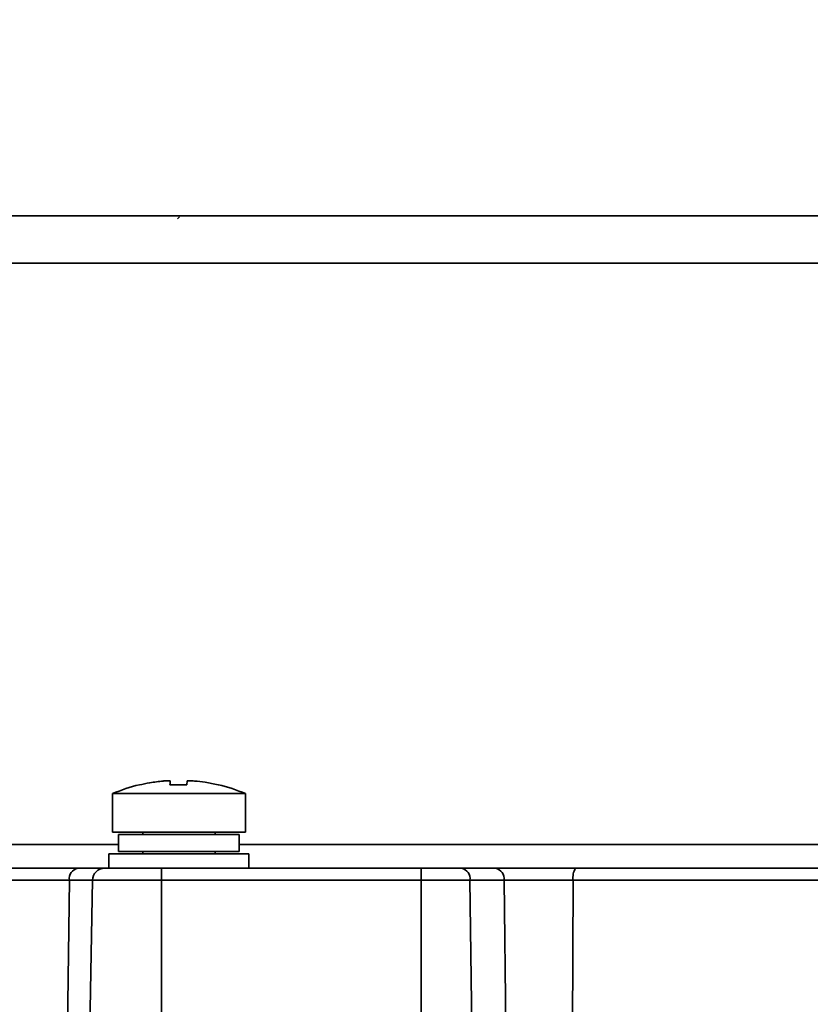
# Model space of a CAD drawing. Header units: millimetres. Extents: x -10540 to 6039, y -7467 to 6433.
# Tile 64 of 236: x -4222 to -4189, y -1760 to -1720. Entities that reach past the tile are written whole.
import ezdxf

# ---------------------------------------------------------------- set-up
doc = ezdxf.new("R2010")
doc.units = ezdxf.units.MM
doc.header["$LTSCALE"] = 8
doc.header["$PDSIZE"] = -1
doc.layers.get('Defpoints').update_dxf_attribs({"true_color": 0x5e5e5e})
doc.layers.add('细实线层', color=7, linetype='Continuous')
doc.dimstyles.new('ISO-25', dxfattribs={"dimscale": 20, "dimtxt": 5, "dimasz": 6, "dimexe": 6, "dimexo": 0.625, "dimtad": 1, "dimtoh": 1, "dimdec": 0, "dimtxsty": 'Standard', "dimcen": 2.5, "dimclrd": 1, "dimclre": 1, "dimclrt": 4, "dimadec": 1, "dimazin": 2, "dimtfac": 1, "dimtdec": 0, "dimtmove": 0, "dimatfit": 0, "dimfxl": 1, "dimarcsym": 0})

# ---------------------------------------------------------------- blocks, each defined once
blk = doc.blocks.new('*D82')
at = {"color": 1, "lineweight": -2, "transparency": 16777216}
blk.add_line((-4390.826, -2053.666), (-1914.796, -1562.843), dxfattribs=at)
at = {"color": 1, "transparency": 16777216}
blk.add_solid([(-1918.685, -1543.225), (-1910.907, -1582.462), (-1797.086, -1539.51)], dxfattribs=at)
at = {"layer": 'Defpoints', "color": 0, "transparency": 16777216}
for p in [(-1797.086, -1539.51), (-4390.826, -2053.666)]:
    blk.add_point(p, dxfattribs=at)
at = {"color": 4, "transparency": 16777216, "insert": (-2280.77, -1551.285), "char_height": 100, "attachment_point": 5, "rotation": 11.2124}
blk.add_mtext('{\\H1.4x;R2644}', dxfattribs=at)
blk = doc.blocks.new('*D106')
at = {"layer": 'Defpoints', "color": 0, "transparency": 16777216}
for p in [(-3956.901, -1811.565), (-4390.826, -2053.666)]:
    blk.add_point(p, dxfattribs=at)
at = {"layer": '细实线层', "color": 1, "lineweight": -2, "transparency": 16777216}
for p, q in [((-3852.108, -1753.097), (-3557.283, -1588.604)), ((-3557.283, -1588.604), (-3268.94, -1588.604)), ((-4390.826, -2053.666), (-3956.901, -1811.565))]:
    blk.add_line(p, q, dxfattribs=at)
at = {"layer": '细实线层', "color": 1, "transparency": 16777216}
blk.add_solid([(-3861.852, -1735.632), (-3842.363, -1770.562), (-3956.901, -1811.565)], dxfattribs=at)
at = {"layer": '细实线层', "color": 4, "transparency": 16777216, "insert": (-3406.861, -1526.104), "char_height": 100, "attachment_point": 5}
blk.add_mtext('R497', dxfattribs=at)

msp = doc.modelspace()

# ---------------------------------------------------------------- linework, layer by layer
at = {"linetype": 'Continuous', "lineweight": 35}
for p, q in [((-4226.86, -1727.666), (-4185.11, -1727.666)), ((-4215.574, -1727.705), (-4215.654, -1727.797)), ((-4188.179, -1729.631), (-4228.86, -1729.631)), ((-4215.958, -1751.218), (-4215.958, -1751.055)), ((-4215.636, -1751.579), (-4218.349, -1751.579)), ((-4218.349, -1751.579), (-4218.349, -1753.166)), ((-4212.85, -1751.579), (-4215.636, -1751.579)), ((-4212.85, -1751.579), (-4212.85, -1753.166)), ((-4212.85, -1753.166), (-4218.349, -1753.166)), ((-4218.099, -1753.266), (-4218.099, -1753.966)), ((-4213.1, -1753.266), (-4218.099, -1753.266)), ((-4217.1, -1753.166), (-4217.1, -1753.266)), ((-4214.1, -1753.266), (-4214.1, -1753.166)), ((-4214.1, -1753.266), (-4214.1, -1753.166)), ((-4213.1, -1753.266), (-4213.1, -1753.966)), ((-4229.28, -1753.684), (-4218.099, -1753.684)), ((-4213.1, -1753.684), (-4188.588, -1753.684)), ((-4218.499, -1754.066), (-4218.499, -1754.666)), ((-4212.7, -1754.066), (-4218.499, -1754.066)), ((-4213.1, -1753.966), (-4218.099, -1753.966)), ((-4217.1, -1753.966), (-4217.1, -1754.066)), ((-4214.1, -1754.066), (-4214.1, -1753.966)), ((-4214.1, -1754.066), (-4214.1, -1753.966)), ((-4212.7, -1754.066), (-4212.7, -1754.666)), ((-4232.427, -1754.666), (-4219.786, -1754.666)), ((-4218.677, -1754.666), (-4216.326, -1754.666)), ((-4216.326, -1755.157), (-4216.326, -1754.666)), ((-4216.326, -1754.666), (-4205.568, -1754.666)), ((-4205.568, -1755.157), (-4205.568, -1754.666)), ((-4205.568, -1754.666), (-4203.906, -1754.666)), ((-4203.906, -1754.666), (-4202.491, -1754.666)), ((-4199.179, -1754.666), (-4188.524, -1754.666)), ((-4220.134, -1755.157), (-4232.927, -1755.157)), ((-4220.237, -1763.666), (-4220.134, -1755.157)), ((-4219.177, -1755.157), (-4220.134, -1755.157)), ((-4219.326, -1763.666), (-4219.177, -1755.157)), ((-4216.326, -1755.157), (-4219.177, -1755.157)), ((-4216.326, -1755.157), (-4216.326, -1763.666)), ((-4205.568, -1755.157), (-4216.326, -1755.157)), ((-4205.569, -1763.666), (-4205.568, -1755.157)), ((-4203.552, -1755.157), (-4205.568, -1755.157)), ((-4203.552, -1755.157), (-4203.447, -1763.666)), ((-4202.138, -1755.157), (-4203.552, -1755.157)), ((-4202.033, -1763.666), (-4202.138, -1755.157)), ((-4199.279, -1755.157), (-4202.138, -1755.157)), ((-4199.279, -1755.157), (-4199.309, -1763.666)), ((-4187.01, -1755.157), (-4199.279, -1755.157))]:
    msp.add_line(p, q, dxfattribs=at)
at = {"color": 4}
msp.add_circle((-4390.826, -2053.666), 496.895, dxfattribs=at)
at = {"linetype": 'Continuous', "lineweight": 35}
for centre, radius, start, end in [((-4215.599, -1758.015), 6.999, 103.5323, 113.1342), ((-4213.952, -1751.231), 0.0223, 115.0376, 146.5162), ((-4215.6, -1758.015), 6.999, 66.8658, 76.4677), ((-4219.696, -1755.099), 0.442, 101.7921, 187.5811), ((-4218.677, -1755.166), 0.5, 90, 179), ((-4203.992, -1755.101), 0.443, 352.6999, 78.7745), ((-4202.578, -1755.101), 0.443, 352.6999, 78.7745), ((-4198.596, -1755.041), 0.694, 147.2628, 189.641)]:
    msp.add_arc(centre, radius, start, end, dxfattribs=at)
for points, knots in [([(-4216.254, -1751.055), (-4216.439, -1751.076), (-4216.77, -1751.114), (-4217.094, -1751.186), (-4217.237, -1751.218)], [0, 0, 0, 0, 0.559997, 1, 1, 1, 1]), ([(-4215.958, -1751.055), (-4215.961, -1751.052), (-4215.967, -1751.047), (-4216.017, -1751.043), (-4216.091, -1751.044), (-4216.175, -1751.048), (-4216.231, -1751.053), (-4216.254, -1751.055)], [0, 0, 0, 0, 0.213973, 0.427991, 0.640996, 0.853565, 1, 1, 1, 1]), ([(-4215.971, -1751.218), (-4215.969, -1751.178), (-4215.964, -1751.107), (-4215.96, -1751.071), (-4215.958, -1751.055)], [0, 0, 0, 0, 0.559997, 1, 1, 1, 1]), ([(-4215.271, -1751.218), (-4215.269, -1751.178), (-4215.264, -1751.107), (-4215.26, -1751.071), (-4215.258, -1751.055)], [0, 0, 0, 0, 0.559997, 1, 1, 1, 1]), ([(-4214.954, -1751.055), (-4214.988, -1751.052), (-4215.055, -1751.047), (-4215.145, -1751.043), (-4215.214, -1751.044), (-4215.252, -1751.048), (-4215.256, -1751.053), (-4215.258, -1751.055)], [0, 0, 0, 0, 0.2139726, 0.4279909, 0.6409962, 0.8535648, 1, 1, 1, 1]), ([(-4213.971, -1751.218), (-4214.153, -1751.178), (-4214.478, -1751.107), (-4214.809, -1751.071), (-4214.954, -1751.055)], [0, 0, 0, 0, 0.559997, 1, 1, 1, 1]), ([(-4217.237, -1751.218), (-4217.238, -1751.216), (-4217.239, -1751.211), (-4217.238, -1751.211), (-4217.237, -1751.21)], [0, 0, 0, 0, 0.56, 1, 1, 1, 1]), ([(-4215.621, -1751.21), (-4215.686, -1751.211), (-4215.803, -1751.212), (-4215.92, -1751.216), (-4215.971, -1751.218)], [0, 0, 0, 0, 0.560063, 1, 1, 1, 1]), ([(-4215.271, -1751.218), (-4215.336, -1751.216), (-4215.453, -1751.211), (-4215.57, -1751.211), (-4215.621, -1751.21)], [0, 0, 0, 0, 0.559932, 1, 1, 1, 1]), ([(-4219.786, -1754.666), (-4219.435, -1754.666), (-4218.808, -1754.666), (-4218.717, -1754.666), (-4218.677, -1754.666)], [0, 0, 0, 0, 0.559211, 1, 1, 1, 1]), ([(-4202.491, -1754.666), (-4202.235, -1754.666), (-4201.721, -1754.666), (-4200.578, -1754.666), (-4199.709, -1754.666), (-4199.179, -1754.666)], [0, 0, 0, 0, 0.2805784, 0.561156, 1, 1, 1, 1])]:
    msp.add_open_spline(points, degree=3, knots=knots, dxfattribs=at)

# ---------------------------------------------------------------- dimensions: what is measured, and where the dimension line sits
dim = msp.add_radius_dim(center=(-4390.826, -2053.666), mpoint=(-1797.086, -1539.51), text='{\\H1.4x;<>}', dimstyle='ISO-25')
dim.commit()
dim.dimension.update_dxf_attribs({"geometry": '*D82', "text_midpoint": (-2264.728, -1632.21), "dimtype": 164})
at = {"layer": '细实线层', "color": 2}
dim = msp.add_radius_dim(center=(-4390.826, -2053.666), mpoint=(-3956.901, -1811.565), dimstyle='ISO-25', dxfattribs=at)
dim.commit()
dim.dimension.update_dxf_attribs({"geometry": '*D106', "text_midpoint": (-3406.861, -1588.604), "dimtype": 164})

doc.saveas('drawing.dxf')
